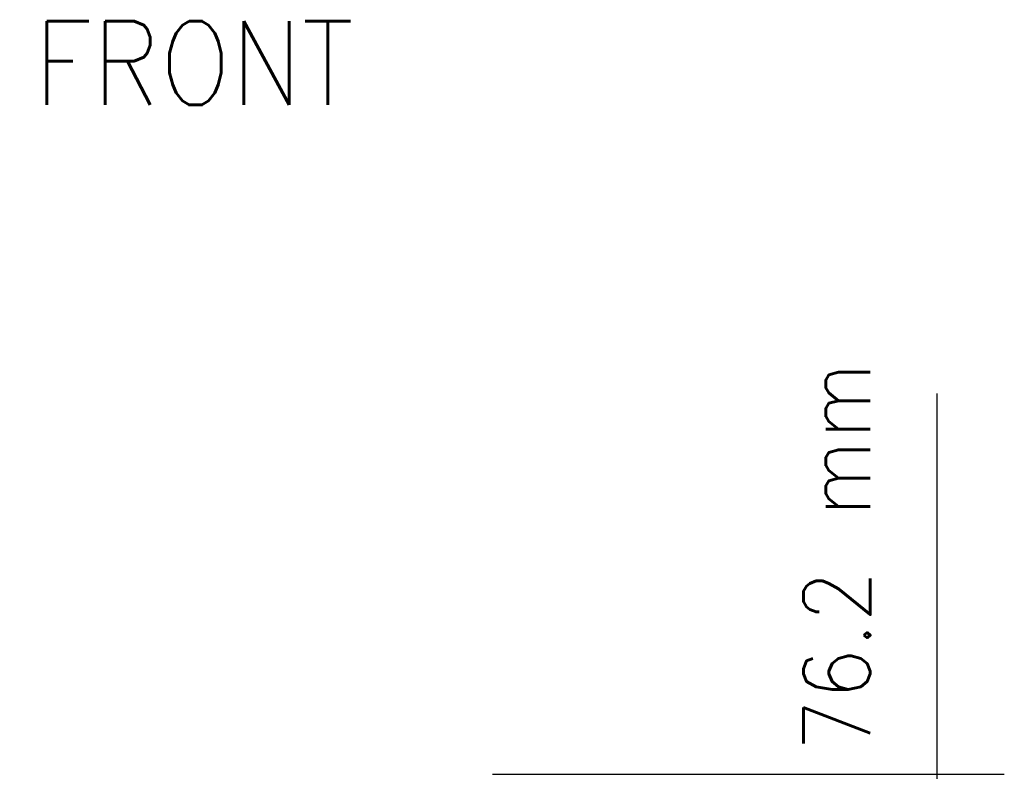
# Model space of a CAD drawing. Header units: inches. Extents: x -113 to 96, y -70 to 125.
# Tile 4 of 23: x -45 to -16, y -25 to -2. Entities that reach past the tile are written whole.
import ezdxf

# ---------------------------------------------------------------- set-up
doc = ezdxf.new("R2010")
doc.units = ezdxf.units.IN
doc.layers.add('1', color=7, linetype='Continuous')
doc.styles.add('CONVERTER_11', font='txt.shx', dxfattribs={"width": 0.9})
doc.dimstyles.new('ME10_DIM_12', dxfattribs={"dimtxt": 2, "dimasz": 2.5, "dimexe": 2, "dimexo": 0, "dimgap": 2, "dimtad": 1, "dimzin": 12, "dimdsep": 46, "dimtxsty": 'CONVERTER_11', "dimsah": 1, "dimcen": 0.09, "dimclrd": 3, "dimclre": 3, "dimclrt": 3, "dimadec": 0, "dimazin": 0, "dimtfac": 1, "dimtdec": 4, "dimtmove": 0, "dimatfit": 3, "dimfxl": 1, "dimtolj": 1, "dimtzin": 0, "dimarcsym": 0})

# ---------------------------------------------------------------- blocks, each defined once
blk = doc.blocks.new('*D100')
at = {"layer": '1', "color": 3, "linetype": 'Continuous'}
for p, q in [((-17.803, -32.609), (-17.803, -13.613)), ((-31.079, -24.989), (-15.803, -24.989)), ((-38.655, -32.609), (-15.803, -32.609))]:
    blk.add_line(p, q, dxfattribs=at)
at = {"layer": '1', "color": 3}
for points in [[(-17.474, -27.489), (-18.132, -27.489), (-17.803, -24.989)], [(-18.132, -30.109), (-17.474, -30.109), (-17.803, -32.609)]]:
    blk.add_solid(points, dxfattribs=at)
at = {"layer": '1', "color": 3, "insert": (-19.803, -24.304), "char_height": 2, "attachment_point": 7, "rotation": 90, "line_spacing_factor": 0.60024, "style": 'CONVERTER_11'}
blk.add_mtext('76.2 mm', dxfattribs=at)
blk = doc.blocks.new('FRONT', base_point=(-45.704, 34.647))
at = {"layer": '1', "color": 2, "insert": (-40, -2.489), "char_height": 2.5, "attachment_point": 2, "style": 'CONVERTER_11'}
blk.add_mtext('FRONT', dxfattribs=at)
blk = doc.blocks.new('TOP__8', base_point=(-40.066, -41.674))
at = {"layer": '1'}
dim = blk.add_linear_dim(base=(-17.803, -24.989), p1=(-38.655, -32.609), p2=(-31.079, -24.989), angle=90, text='76.2 mm', dimstyle='ME10_DIM_12', dxfattribs=at)
dim.commit()
dim.dimension.update_dxf_attribs({"geometry": '*D100', "text_midpoint": (-20.803, -18.779), "text_rotation": 90})
blk = doc.blocks.new('D12', base_point=(-8.53, 27.449))
for name, p in [('FRONT', (-45.704, 34.647)), ('TOP__8', (-40.066, -41.674))]:
    blk.add_blockref(name, p)
blk = doc.blocks.new('TOP__70', base_point=(-8.53, 27.449))
blk.add_blockref('D12', (-8.53, 27.449))

msp = doc.modelspace()

# ---------------------------------------------------------------- block references
msp.add_blockref('TOP__70', (-8.53, 27.449))

doc.saveas('drawing.dxf')
